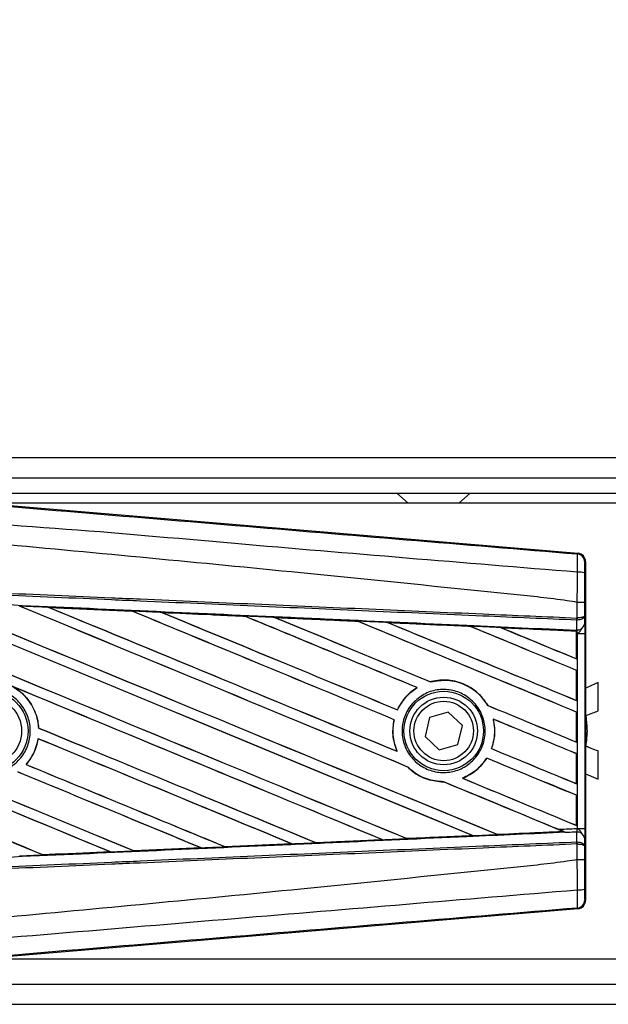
# Model space of a CAD drawing. Header units: millimetres. Extents: x 0 to 420, y 0 to 297.
# Tile 13 of 36: x 59.89 to 63.8, y 222.31 to 228.85. Entities that reach past the tile are written whole.
import ezdxf

# ---------------------------------------------------------------- set-up
doc = ezdxf.new("R2010")
doc.units = ezdxf.units.MM
doc.layers.add('QUOTE', color=174, linetype='Continuous')
doc.styles.add('SLDTEXTSTYLE3', font='TXT', dxfattribs={"width": 0.75})
doc.dimstyles.new('SLDDIMSTYLE0', dxfattribs={"dimtxt": 3, "dimasz": 3, "dimexe": 0, "dimexo": 0.0625, "dimgap": 0.75, "dimtad": 1, "dimlfac": 14.865651, "dimrnd": 1e-09, "dimzin": 12, "dimdsep": 46, "dimtxsty": 'SLDTEXTSTYLE3', "dimsah": 1, "dimcen": 0.09, "dimadec": 0, "dimazin": 3, "dimtfac": 1, "dimtdec": 3, "dimtofl": 0, "dimtmove": 0, "dimatfit": 3, "dimfxl": 0, "dimfrac": 2, "dimtolj": 1, "dimtzin": 12, "dimarcsym": 0})

# ---------------------------------------------------------------- blocks, each defined once
blk = doc.blocks.new('_D')
at = {"layer": 'QUOTE'}
for p, q in [((57.5953, 226.1254), (57.5953, 233.4751)), ((222.4047, 226.1254), (222.4047, 233.4751)), ((222.4047, 231.4751), (57.5953, 231.4751))]:
    blk.add_line(p, q, dxfattribs=at)
for points in [[(57.5953, 231.4751), (60.5953, 230.9751), (60.5953, 231.9751)], [(222.4047, 231.4751), (219.4047, 231.9751), (219.4047, 230.9751)]]:
    blk.add_solid(points, dxfattribs=at)
at = {"layer": 'QUOTE', "insert": (135.5667, 235.3423), "char_height": 3, "attachment_point": 1, "style": 'SLDTEXTSTYLE3'}
blk.add_mtext('2450', dxfattribs=at)

msp = doc.modelspace()

# ---------------------------------------------------------------- linework, layer by layer
at = {"color": 7, "linetype": 'Continuous', "lineweight": 25}
for p, q in [((222.40473, 225.94164), (57.59527, 225.94164)), ((59.44517, 225.80711), (139.66365, 225.80711)), ((59.54607, 225.7062), (139.66365, 225.7062)), ((62.39754, 225.7062), (62.47228, 225.63893)), ((62.80863, 225.63893), (62.88337, 225.7062)), ((59.60976, 225.64292), (63.59991, 225.30647)), ((64.99487, 225.63893), (59.65703, 225.63893)), ((63.59465, 225.30164), (63.59991, 225.30647)), ((63.6492, 225.25285), (63.64394, 225.24802)), ((63.6492, 225.25285), (63.6492, 222.9979)), ((63.5948, 224.97997), (63.59485, 224.97997)), ((63.5948, 224.87629), (63.5948, 224.97997)), ((63.64316, 224.97984), (63.64316, 224.8902)), ((60.08666, 224.94673), (60.63915, 224.92221)), ((60.08692, 224.94664), (60.08666, 224.94673)), ((60.08692, 224.94664), (60.08927, 224.94597)), ((60.63915, 224.92221), (60.63946, 224.92206)), ((60.64015, 224.92148), (60.63946, 224.92206)), ((60.83623, 224.91329), (60.83575, 224.91347)), ((60.83623, 224.91329), (60.83852, 224.91264)), ((61.38708, 224.88867), (60.83623, 224.91329)), ((63.64316, 224.8902), (63.64364, 224.83535)), ((61.3865, 224.88893), (61.38708, 224.88867)), ((61.38775, 224.8881), (61.38708, 224.88867)), ((61.58625, 224.87974), (61.58541, 224.88006)), ((61.58625, 224.87974), (61.58849, 224.8791)), ((62.13556, 224.85453), (62.13491, 224.85508)), ((62.33701, 224.84598), (62.33918, 224.84536)), ((63.59146, 224.86198), (63.59486, 224.86205)), ((63.59203, 224.7972), (63.59146, 224.86198)), ((63.59268, 224.87628), (63.5948, 224.87629)), ((62.88359, 224.82079), (62.88296, 224.82132)), ((63.08851, 224.81201), (63.09059, 224.81142)), ((63.58905, 224.78929), (63.08851, 224.81201)), ((63.58881, 224.78882), (63.58905, 224.78929)), ((63.58881, 224.78882), (63.58881, 224.60551)), ((63.58911, 224.79036), (63.58905, 224.78929)), ((63.58911, 224.7734), (63.58911, 224.79036)), ((63.58911, 224.60507), (63.58911, 224.7734)), ((63.59552, 224.77312), (63.58911, 224.7734)), ((63.58917, 224.79521), (63.58919, 224.79733)), ((63.58919, 224.79733), (63.59203, 224.7972)), ((63.59552, 223.47763), (63.59552, 224.77312)), ((63.59552, 224.77312), (63.64387, 224.77312)), ((63.64387, 224.77312), (63.64387, 223.47763)), ((63.58881, 224.60551), (63.58911, 224.60507)), ((63.58911, 224.52823), (63.58881, 224.52804)), ((63.58881, 224.52804), (63.58881, 224.32882)), ((63.58911, 224.32838), (63.58911, 224.52823)), ((62.62131, 224.45172), (62.62088, 224.45221)), ((63.7329, 224.25888), (63.7329, 224.44668)), ((62.5312, 224.41367), (62.53218, 224.41358)), ((63.58881, 224.32882), (63.58911, 224.32838)), ((62.40119, 224.26604), (62.40076, 224.26653)), ((62.73789, 224.25127), (62.61378, 224.21445)), ((62.83183, 224.1622), (62.73789, 224.25127)), ((63.00089, 224.29513), (63.00023, 224.29508)), ((63.58911, 224.25155), (63.58881, 224.25135)), ((63.58881, 224.25135), (63.58881, 224.05214)), ((63.58911, 224.0517), (63.58911, 224.25155)), ((62.37834, 224.20042), (62.37895, 224.20049)), ((62.61378, 224.21445), (62.58362, 224.08855)), ((63.03664, 224.20421), (63.0374, 224.20358)), ((60.01882, 224.14507), (60.01823, 224.145)), ((62.80167, 224.03631), (62.83183, 224.1622)), ((60.01492, 224.0743), (60.01544, 224.07377)), ((62.58362, 224.08855), (62.67756, 223.99949)), ((63.58881, 224.05214), (63.58911, 224.0517)), ((62.39864, 223.99041), (62.39769, 223.99112)), ((62.67756, 223.99949), (62.80167, 224.03631)), ((63.02563, 224.00822), (63.02498, 224.00817)), ((63.58911, 223.97486), (63.58881, 223.97467)), ((63.58881, 223.97467), (63.58881, 223.77546)), ((63.58911, 223.77501), (63.58911, 223.97486)), ((63.7329, 223.80473), (63.7329, 223.99253)), ((62.99393, 223.94526), (62.99432, 223.94477)), ((59.93587, 223.90272), (59.93509, 223.90272)), ((62.46907, 223.88609), (62.46995, 223.88604)), ((62.70701, 223.78766), (62.70766, 223.78707)), ((62.8333, 223.81103), (62.83213, 223.8112)), ((63.58881, 223.77546), (63.58911, 223.77501)), ((63.58911, 223.69818), (63.58881, 223.69798)), ((63.58881, 223.69798), (63.58881, 223.49877)), ((63.58911, 223.49833), (63.58911, 223.69818)), ((63.06637, 223.43774), (63.50221, 223.45752)), ((63.50058, 223.45793), (63.50221, 223.45752)), ((63.51972, 223.4504), (63.51537, 223.45218)), ((63.58881, 223.49877), (63.58911, 223.49833)), ((63.59146, 223.38877), (63.59203, 223.45355)), ((63.59552, 223.47763), (63.64387, 223.47763)), ((62.30123, 223.40269), (61.86027, 223.38297)), ((62.29838, 223.40355), (62.30012, 223.40311)), ((62.46303, 223.41046), (62.46252, 223.41095)), ((62.89966, 223.43069), (62.90135, 223.43027)), ((63.06637, 223.43774), (63.06587, 223.43821)), ((63.59146, 223.38877), (63.59486, 223.3887)), ((63.64364, 223.4154), (63.64316, 223.36055)), ((60.04855, 223.30241), (60.49416, 223.32222)), ((60.49229, 223.32269), (60.49416, 223.32222)), ((60.49416, 223.32222), (60.49445, 223.32211)), ((60.65234, 223.32926), (60.65179, 223.32979)), ((60.65234, 223.32926), (61.09652, 223.34909)), ((60.65259, 223.32914), (60.65234, 223.32926)), ((61.09699, 223.34891), (60.65259, 223.32914)), ((61.09469, 223.34955), (61.09652, 223.34909)), ((61.09652, 223.34909), (61.09699, 223.34891)), ((61.25602, 223.35622), (61.25548, 223.35674)), ((61.25644, 223.35602), (61.25602, 223.35622)), ((61.69924, 223.37578), (61.25644, 223.35602)), ((61.69672, 223.3765), (61.69851, 223.37605)), ((61.69851, 223.37605), (61.69924, 223.37578)), ((61.85958, 223.38328), (61.85905, 223.38379)), ((61.86027, 223.38297), (61.85958, 223.38328)), ((63.5948, 223.37446), (63.59268, 223.37447)), ((63.5948, 223.27078), (63.5948, 223.37446)), ((63.64316, 223.36055), (63.64316, 223.27091)), ((60.04855, 223.30241), (60.04799, 223.30295)), ((60.0487, 223.30234), (60.04855, 223.30241)), ((63.59485, 223.27079), (63.5948, 223.27078)), ((63.64394, 223.00273), (63.6492, 222.9979)), ((63.59991, 222.94428), (59.60976, 222.60783)), ((63.59991, 222.94428), (63.59465, 222.94911)), ((59.65703, 222.61182), (64.99487, 222.61182)), ((59.44517, 222.44365), (134.01304, 222.44365)), ((57.59527, 222.30911), (134.01304, 222.30911))]:
    msp.add_line(p, q, dxfattribs=at)
for centre, radius in [((59.68061, 224.12538), 0.2675), ((62.70772, 224.12538), 0.26407), ((59.68061, 224.12538), 0.22424), ((62.70772, 224.12538), 0.22424), ((62.70772, 224.12538), 0.19733)]:
    msp.add_circle(centre, radius, dxfattribs=at)
for centre, radius, start, end in [((63.59012, 225.24801), 0.05382, 0.004605, 85.17567), ((63.60601, 225.05619), 0.12511, 72.682423, 94.906811), ((63.4425, 224.88191), 0.15028, 352.381461, 357.856759), ((63.59686, 224.84466), 0.0477, 264.186936, 348.746154), ((63.44591, 224.86863), 0.14909, 357.472223, 2.944029), ((63.59686, 223.4061), 0.0477, 11.253846, 95.813064), ((63.4425, 223.36885), 0.15028, 2.143241, 7.618539), ((63.44591, 223.38212), 0.14909, 357.055971, 2.527777), ((63.60601, 223.19456), 0.12511, 265.093189, 287.317577), ((63.59012, 223.00274), 0.05382, 274.82433, 359.995395)]:
    msp.add_arc(centre, radius, start, end, dxfattribs=at)
for centre, major_axis, ratio, start_param, end_param in [((63.59538, 225.25285), (0.03962, 0.03642), 0.9999298, 5.5398822, 7.0264884), ((57.73578, 225.91174), (57.70314, -23.90324), 0.0080625, 4.73054, 4.7977625), ((57.73578, 225.91174), (57.6695, -23.88931), 0.0080625, 4.7305916, 4.797783), ((57.73578, 225.02709), (57.70314, -23.90324), 0.0080625, 1.4844685, 1.5497155), ((57.73578, 225.02709), (57.6695, -23.88931), 0.0080625, 1.4844738, 1.5496877), ((57.73578, 226.18842), (57.70314, -23.90324), 0.0080625, 4.7435023, 4.8082676), ((57.73578, 226.18842), (57.6695, -23.88931), 0.0080625, 4.7435622, 4.8082852), ((57.73578, 225.30377), (57.70314, -23.90324), 0.0080625, 1.4920007, 1.5367618), ((57.73578, 225.30377), (57.6695, -23.88931), 0.0080625, 1.491968, 1.5367252), ((57.73578, 226.46511), (57.70314, -23.90324), 0.0080625, 4.7564808, 4.7966243), ((57.73578, 226.46511), (57.6695, -23.88931), 0.0080625, 4.7565498, 4.7966551), ((57.73578, 224.04198), (57.66981, -2.51869), 0.0174384, 1.5211746, 1.5307369), ((57.73578, 225.58046), (57.70314, -23.90324), 0.0080625, 1.4935829, 1.5237995), ((57.73578, 225.58046), (57.6695, -23.88931), 0.0080625, 1.4935466, 1.5237528), ((57.73578, 226.74179), (57.70314, -23.90324), 0.0080625, 4.7694771, 4.7966686), ((57.73578, 226.74179), (57.6695, -23.88931), 0.0080625, 4.7695567, 4.7967086), ((57.73578, 224.04198), (57.66981, -2.51869), 0.0174384, 1.50819, 1.5177301), ((57.73578, 225.85714), (57.70314, -23.90324), 0.0080625, 1.4909186, 1.510827), ((57.73578, 225.85714), (57.6695, -23.88931), 0.0080625, 1.490887, 1.5107682), ((57.73578, 227.01848), (57.70314, -23.90324), 0.0080625, 4.7824925, 4.8004965), ((57.73578, 227.01848), (57.6695, -23.88931), 0.0080625, 4.7825851, 4.8005386), ((57.73578, 224.04198), (57.66981, -2.51869), 0.0174384, 1.495191, 1.5047017), ((57.73578, 226.13383), (57.70314, -23.90324), 0.0080625, 1.4725233, 1.4978432), ((57.73578, 226.13383), (57.6695, -23.88931), 0.0080625, 1.472469, 1.4977693), ((57.73578, 227.29516), (57.70314, -23.90324), 0.0080625, 4.7955283, 4.8173417), ((57.73578, 227.29516), (57.6695, -23.88931), 0.0080625, 4.7956373, 4.817396), ((57.73578, 224.04198), (57.66981, -2.51869), 0.0174384, 1.4821755, 1.4916495), ((57.73578, 226.41051), (57.70314, -23.90324), 0.0080625, 1.4725233, 1.4848473), ((57.73578, 226.41051), (57.6695, -23.88931), 0.0080625, 1.472469, 1.4847537), ((57.73578, 227.57184), (57.70314, -23.90324), 0.0080625, 4.8085854, 4.8173417), ((57.73578, 227.57184), (57.6695, -23.88931), 0.0080625, 4.8087157, 4.817396), ((57.73578, 224.04198), (57.66981, -2.51869), 0.0174384, 1.4698908, 1.478571), ((57.73578, 225.08169), (57.6695, -23.88931), 0.0080625, 4.7157288, 4.7663143), ((57.73578, 225.08169), (57.70314, -23.90324), 0.0080625, 4.7157288, 4.7662988), ((57.73578, 224.75041), (57.70314, -23.90324), 0.0080625, 1.4949342, 1.5376601), ((57.73578, 224.75041), (57.6695, -23.88931), 0.0080625, 1.4949375, 1.5375119), ((57.73578, 223.92035), (57.70314, -23.90324), 0.0080625, 1.5263102, 1.5671512), ((57.73578, 223.92035), (57.6695, -23.88931), 0.0080625, 1.5263198, 1.5671374), ((57.73578, 227.01848), (57.70314, -23.90324), 0.0080625, 4.8070888, 4.8173417), ((57.73578, 227.01848), (57.6695, -23.88931), 0.0080625, 4.8071536, 4.817396), ((57.73578, 225.85714), (57.70314, -23.90324), 0.0080625, 1.4725233, 1.4821426), ((57.73578, 225.85714), (57.6695, -23.88931), 0.0080625, 1.472469, 1.4820756), ((57.73578, 225.63506), (57.70314, -23.90324), 0.0080625, 4.7552941, 4.7872672), ((57.73578, 225.63506), (57.6695, -23.88931), 0.0080625, 4.7553273, 4.7872878), ((57.73578, 224.805), (57.70314, -23.90324), 0.0080625, 4.7227138, 4.7558224), ((57.73578, 224.805), (57.6695, -23.88931), 0.0080625, 4.7227276, 4.7558335), ((57.73578, 224.47372), (57.70314, -23.90324), 0.0080625, 1.5053953, 1.5346283), ((57.73578, 224.47372), (57.6695, -23.88931), 0.0080625, 1.505399, 1.5345964), ((57.73578, 226.74179), (57.70314, -23.90324), 0.0080625, 4.8075194, 4.8173417), ((57.73578, 226.74179), (57.6695, -23.88931), 0.0080625, 4.8075844, 4.817396), ((57.73578, 225.58046), (57.70314, -23.90324), 0.0080625, 1.4725233, 1.482886), ((57.73578, 225.58046), (57.6695, -23.88931), 0.0080625, 1.472469, 1.4828257), ((57.73578, 224.19704), (57.70314, -23.90324), 0.0080625, 1.5158534, 1.5369497), ((57.73578, 224.19704), (57.6695, -23.88931), 0.0080625, 1.5158593, 1.5369218), ((57.73578, 225.35837), (57.70314, -23.90324), 0.0080625, 4.7538521, 4.7767798), ((57.73578, 225.35837), (57.6695, -23.88931), 0.0080625, 4.7538879, 4.7767986), ((57.73578, 225.30377), (57.70314, -23.90324), 0.0080625, 1.4746438, 1.4878779), ((57.73578, 225.30377), (57.6695, -23.88931), 0.0080625, 1.4740067, 1.4878161), ((57.73578, 226.46511), (57.70314, -23.90324), 0.0080625, 4.8041637, 4.8173417), ((57.73578, 226.46511), (57.6695, -23.88931), 0.0080625, 4.8042359, 4.817396), ((57.73578, 224.20877), (57.66981, 2.51869), 0.0174384, 4.8041838, 4.8117568), ((57.73578, 225.30377), (57.70314, -23.90324), 0.0080625, 1.4739962, 1.4746438), ((57.73578, 224.20877), (57.66981, 2.51869), 0.0174384, 4.7831864, 4.790826), ((57.73578, 224.20877), (57.66981, 2.51869), 0.0174384, 4.7936815, 4.8012897), ((57.73578, 224.20877), (57.66981, 2.51869), 0.0174384, 4.7517321, 4.7594438), ((57.73578, 224.20877), (57.66981, 2.51869), 0.0174384, 4.7622128, 4.7699042), ((57.73578, 224.20877), (57.66981, 2.51869), 0.0174384, 4.7726972, 4.7803646), ((63.59538, 222.99791), (0.03962, -0.03642), 0.9999298, 5.5398822, 7.0264884)]:
    msp.add_ellipse(centre, major_axis=major_axis, ratio=ratio, start_param=start_param, end_param=end_param, dxfattribs=at)
for points, knots in [([(57.74679, 225.79211), (58.14437, 225.75861), (58.93953, 225.69161), (60.1319, 225.59141), (61.68513, 225.46113), (62.83798, 225.36484), (63.59465, 225.30164)], [0, 0, 0, 0, 0.2036202, 0.4072406, 0.6109477, 1, 1, 1, 1]), ([(63.59531, 225.18084), (62.83779, 225.24275), (61.68324, 225.33711), (60.1275, 225.47754), (58.9319, 225.5466), (58.13609, 225.69231), (57.73675, 225.67221), (57.73675, 225.67221)], [0, 0, 0, 0, 0.3887669, 0.5925279, 0.7962893, 0.9999993, 1, 1, 1, 1]), ([(63.5948, 224.97997), (63.57221, 224.9836), (63.43275, 225.00599), (62.82086, 225.06828), (61.56367, 225.19809), (59.74983, 225.36893), (58.4074, 225.49309), (57.73578, 225.55521)], [0, 0, 0, 0, 0.0117013, 0.0722088, 0.3141935, 0.6568871, 1, 1, 1, 1]), ([(63.59531, 225.18084), (63.59569, 225.19563), (63.59646, 225.22521), (63.59675, 225.26274), (63.59636, 225.28958), (63.59551, 225.30041), (63.59483, 225.30138), (63.59465, 225.30164)], [0, 0, 0, 0, 0.2296881, 0.4595969, 0.6887793, 0.9180889, 1, 1, 1, 1]), ([(63.64394, 225.24802), (63.64391, 225.24788), (63.64381, 225.24734), (63.64363, 225.2409), (63.64343, 225.22483), (63.64329, 225.20229), (63.64326, 225.18452), (63.64325, 225.17563)], [0, 0, 0, 0, 0.0821077, 0.3116546, 0.5407071, 0.7703697, 1, 1, 1, 1]), ([(63.59485, 224.97997), (63.59488, 224.99766), (63.59502, 225.06473), (63.59518, 225.13161), (63.59531, 225.18084)], [0, 0, 0, 0, 0.2638842, 1, 1, 1, 1]), ([(63.64325, 225.17563), (63.64321, 225.12762), (63.64317, 225.06243), (63.64316, 224.99706), (63.64316, 224.97984)], [0, 0, 0, 0, 0.7365741, 1, 1, 1, 1]), ([(63.59146, 224.86198), (63.38366, 224.87104), (62.92376, 224.8911), (62.21057, 224.92221), (61.45206, 224.95529), (60.88258, 224.98013), (60.31306, 225.00497), (59.74355, 225.02981), (58.82112, 225.07004), (58.15166, 225.09924), (57.73552, 225.11739)], [0, 0, 0, 0, 0.1067875, 0.2363437, 0.3660007, 0.4956801, 0.5280685, 0.6576247, 0.7871808, 1, 1, 1, 1]), ([(57.73614, 225.13166), (58.15232, 225.11352), (58.82186, 225.08432), (59.74438, 225.04409), (60.31395, 225.01926), (60.88352, 224.99442), (61.45307, 224.96958), (62.21165, 224.93651), (62.92491, 224.9054), (63.38486, 224.88535), (63.59268, 224.87628)], [0, 0, 0, 0, 0.2128192, 0.3423754, 0.4719316, 0.50432, 0.6339994, 0.7636564, 0.8932125, 1, 1, 1, 1]), ([(57.73285, 225.05617), (57.80729, 225.05292), (58.17949, 225.03666), (58.84943, 225.00727), (59.74241, 224.96786), (60.63487, 224.92822), (61.37799, 224.89502), (62.12048, 224.86168), (62.80833, 224.83067), (63.34689, 224.80621), (63.58917, 224.79521)], [0, 0, 0, 0, 0.0380636, 0.1903223, 0.342581, 0.4948397, 0.6470984, 0.723226, 0.8754847, 1, 1, 1, 1]), ([(60.08666, 224.94673), (60.0766, 224.94718), (60.02631, 224.94941), (59.96139, 224.95228), (59.90652, 224.95471), (59.8919, 224.95536)], [0, 0, 0, 0, 0.1549567, 0.7747838, 1, 1, 1, 1]), ([(63.64316, 224.97984), (63.64308, 224.97985), (63.64276, 224.97987), (63.63861, 224.9799), (63.62781, 224.97993), (63.61272, 224.97996), (63.60081, 224.97996), (63.59485, 224.97997)], [0, 0, 0, 0, 0.0716067, 0.3068114, 0.5378745, 0.7689372, 1, 1, 1, 1]), ([(60.63946, 224.92206), (60.63757, 224.92215), (60.45343, 224.93035), (60.26923, 224.93854), (60.08692, 224.94664)], [0, 0, 0, 0, 0.0102907, 1, 1, 1, 1]), ([(60.83575, 224.91347), (60.82569, 224.91392), (60.77541, 224.91615), (60.70988, 224.91907), (60.6544, 224.92153), (60.63915, 224.92221)], [0, 0, 0, 0, 0.1534731, 0.767366, 1, 1, 1, 1]), ([(60.83575, 224.91347), (60.94451, 224.90863), (61.0957, 224.9019), (61.27927, 224.89372), (61.35408, 224.89038), (61.3865, 224.88893)], [0, 0, 0, 0, 0.5923667, 0.823393, 1, 1, 1, 1]), ([(63.64316, 224.8902), (63.64316, 224.89017), (63.64313, 224.88938), (63.64225, 224.88703), (63.63724, 224.88338), (63.62625, 224.87979), (63.61178, 224.8772), (63.60049, 224.87659), (63.5948, 224.87629)], [0, 0, 0, 0, 0.0053156, 0.1176999, 0.3508535, 0.5700679, 0.7835799, 1, 1, 1, 1]), ([(63.64316, 224.8902), (63.64316, 224.89013), (63.64313, 224.88854), (63.64226, 224.88379), (63.63726, 224.8764), (63.62629, 224.86915), (63.61183, 224.8639), (63.60054, 224.86267), (63.59486, 224.86205)], [0, 0, 0, 0, 0.0053156, 0.1176999, 0.3508535, 0.5700679, 0.7835799, 1, 1, 1, 1]), ([(61.58541, 224.88006), (61.57536, 224.88051), (61.5251, 224.88275), (61.45879, 224.88571), (61.40254, 224.88822), (61.3865, 224.88893)], [0, 0, 0, 0, 0.1516201, 0.7581009, 1, 1, 1, 1]), ([(61.58541, 224.88006), (61.62389, 224.87834), (61.71169, 224.87442), (61.85076, 224.86821), (61.99511, 224.86176), (62.09012, 224.85751), (62.13387, 224.85555)], [0, 0, 0, 0, 0.2103832, 0.4801439, 0.7606264, 1, 1, 1, 1]), ([(62.13491, 224.85508), (62.08016, 224.85755), (61.89733, 224.86578), (61.7144, 224.87399), (61.58625, 224.87974)], [0, 0, 0, 0, 0.2994906, 1, 1, 1, 1]), ([(62.3356, 224.84653), (62.32555, 224.84698), (62.27532, 224.84922), (62.20808, 224.85223), (62.15088, 224.85479), (62.13387, 224.85555)], [0, 0, 0, 0, 0.1494253, 0.747127, 1, 1, 1, 1]), ([(62.13387, 224.85555), (62.13425, 224.85539), (62.1348, 224.85515), (62.13489, 224.8551), (62.13491, 224.85508)], [0, 0, 0, 0, 0.6976298, 1, 1, 1, 1]), ([(62.3356, 224.84653), (62.39128, 224.84403), (62.50728, 224.83884), (62.68622, 224.83083), (62.81239, 224.82518), (62.87827, 224.82222), (62.88121, 224.82209)], [0, 0, 0, 0, 0.3060679, 0.6376123, 0.9838287, 1, 1, 1, 1]), ([(62.33701, 224.84598), (62.33683, 224.84604), (62.33656, 224.84614), (62.33583, 224.84643), (62.3356, 224.84653)], [0, 0, 0, 0, 0.6753525, 1, 1, 1, 1]), ([(62.88296, 224.82132), (62.87551, 224.82166), (62.6936, 224.82989), (62.51158, 224.8381), (62.33701, 224.84598)], [0, 0, 0, 0, 0.040966, 1, 1, 1, 1]), ([(63.64364, 224.83535), (63.64371, 224.82634), (63.64382, 224.80955), (63.64387, 224.78631), (63.64387, 224.77479), (63.64387, 224.77312)], [0, 0, 0, 0, 0.4975078, 0.9271867, 1, 1, 1, 1]), ([(63.08623, 224.8129), (63.07619, 224.81335), (63.02599, 224.8156), (62.95766, 224.81867), (62.89935, 224.82128), (62.88121, 224.82209)], [0, 0, 0, 0, 0.1469211, 0.7346058, 1, 1, 1, 1]), ([(62.88121, 224.82209), (62.88174, 224.82186), (62.88267, 224.82147), (62.88287, 224.82136), (62.88296, 224.82132)], [0, 0, 0, 0, 0.5692261, 1, 1, 1, 1]), ([(63.08623, 224.8129), (63.14968, 224.81006), (63.28548, 224.80397), (63.45309, 224.79646), (63.55724, 224.79179), (63.58911, 224.79036)], [0, 0, 0, 0, 0.37841711, 0.80985914, 1, 1, 1, 1]), ([(63.08851, 224.81201), (63.08829, 224.81209), (63.08788, 224.81224), (63.08674, 224.8127), (63.08623, 224.8129)], [0, 0, 0, 0, 0.55480922, 1, 1, 1, 1]), ([(63.58911, 224.7734), (63.58911, 224.77782), (63.58912, 224.78602), (63.58916, 224.79367), (63.58919, 224.79685), (63.58919, 224.79733)], [0, 0, 0, 0, 0.49797232, 0.9247743, 1, 1, 1, 1]), ([(63.58917, 224.79521), (63.58916, 224.79379), (63.58914, 224.79177), (63.58911, 224.79068), (63.58911, 224.79036)], [0, 0, 0, 0, 0.7081808, 1, 1, 1, 1]), ([(63.59552, 224.77312), (63.59547, 224.77377), (63.59515, 224.77824), (63.59417, 224.78728), (63.59278, 224.79372), (63.59203, 224.7972)], [0, 0, 0, 0, 0.0718682, 0.4987863, 1, 1, 1, 1]), ([(63.59552, 224.77312), (63.59562, 224.7732), (63.5996, 224.77638), (63.60952, 224.78439), (63.61804, 224.79371), (63.6232, 224.79937)], [0, 0, 0, 0, 0.0099417, 0.4001815, 1, 1, 1, 1]), ([(63.00089, 224.29513), (62.98297, 224.32093), (62.94334, 224.37798), (62.85173, 224.4385), (62.74048, 224.46873), (62.66114, 224.46275), (62.62263, 224.45267), (62.62088, 224.45221)], [0, 0, 0, 0, 0.2124905, 0.4699569, 0.7284596, 0.9876644, 1, 1, 1, 1]), ([(62.62131, 224.45172), (62.65899, 224.4579), (62.73449, 224.47028), (62.84693, 224.43967), (62.94063, 224.38015), (62.98142, 224.32193), (63.00023, 224.29508)], [0, 0, 0, 0, 0.2586156, 0.5182547, 0.7778659, 1, 1, 1, 1]), ([(63.7329, 224.44668), (63.70704, 224.4356), (63.67911, 224.42363), (63.65125, 224.41153), (63.6492, 224.41063)], [0, 0, 0, 0, 0.92629845, 1, 1, 1, 1]), ([(59.48167, 224.32617), (59.50645, 224.34631), (59.55602, 224.38658), (59.6504, 224.41146), (59.74656, 224.4057), (59.83572, 224.36788), (59.90724, 224.3028), (59.9532, 224.21769), (59.96837, 224.12221), (59.9511, 224.02712), (59.90336, 223.94312), (59.83051, 223.87962), (59.74072, 223.8438), (59.64409, 223.83972), (59.55155, 223.86787), (59.47355, 223.92509), (59.41893, 224.00487), (59.39373, 224.09831), (59.40115, 224.19442), (59.43419, 224.27289), (59.46848, 224.31137), (59.48167, 224.32617)], [0, 0, 0, 0, 0.05370085, 0.107401, 0.16111805, 0.214849, 0.26857504, 0.32227575, 0.37594176, 0.42958299, 0.48322434, 0.53689062, 0.59059154, 0.64431766, 0.69804855, 0.75176548, 0.80545946, 0.8591318, 0.91279031, 0.96644543, 1, 1, 1, 1]), ([(59.84011, 224.42346), (59.85984, 224.41132), (59.9119, 224.37928), (59.97632, 224.30137), (60.01119, 224.21449), (60.01662, 224.16089), (60.01823, 224.145)], [0, 0, 0, 0, 0.2012869, 0.5312186, 0.8609815, 1, 1, 1, 1]), ([(60.01882, 224.14507), (60.01826, 224.15216), (60.01476, 224.19701), (59.98991, 224.27771), (59.92808, 224.36598), (59.87194, 224.40365), (59.84742, 224.42011)], [0, 0, 0, 0, 0.0633447, 0.4007335, 0.7381907, 1, 1, 1, 1]), ([(62.5312, 224.41367), (62.52802, 224.41167), (62.50456, 224.39692), (62.4538, 224.35479), (62.41725, 224.30223), (62.40108, 224.26722), (62.40076, 224.26653)], [0, 0, 0, 0, 0.0566586, 0.4186058, 0.988574, 1, 1, 1, 1]), ([(62.40119, 224.26604), (62.41994, 224.29912), (62.45327, 224.3579), (62.50818, 224.39665), (62.53218, 224.41358)], [0, 0, 0, 0, 0.56283687, 1, 1, 1, 1]), ([(62.5108, 224.31909), (62.5348, 224.33908), (62.58282, 224.37906), (62.67481, 224.40443), (62.76895, 224.39985), (62.85665, 224.36371), (62.92729, 224.30062), (62.97293, 224.21775), (62.9885, 224.12467), (62.97248, 224.03188), (62.92681, 223.94965), (62.85652, 223.88703), (62.76931, 223.85106), (62.67487, 223.84599), (62.58395, 223.8726), (62.50702, 223.92792), (62.4529, 224.00552), (62.42754, 224.09658), (62.43397, 224.19035), (62.46538, 224.26692), (62.49821, 224.30464), (62.5108, 224.31909)], [0, 0, 0, 0, 0.053804, 0.1076031, 0.1615183, 0.2155014, 0.269422, 0.323168, 0.3767051, 0.4301008, 0.4834934, 0.5370217, 0.5907565, 0.6446694, 0.6986525, 0.7525749, 0.8063418, 0.8599294, 0.9133852, 0.9668046, 1, 1, 1, 1]), ([(63.65265, 224.22729), (63.66738, 224.23352), (63.69387, 224.24473), (63.7209, 224.25453), (63.7329, 224.25888)], [0, 0, 0, 0, 0.5562157, 1, 1, 1, 1]), ([(62.37834, 224.20042), (62.37578, 224.18674), (62.36628, 224.13593), (62.37106, 224.06283), (62.39095, 224.00926), (62.39769, 223.99112)], [0, 0, 0, 0, 0.1960692, 0.727723, 1, 1, 1, 1]), ([(62.39864, 223.99041), (62.38658, 224.02609), (62.36341, 224.09466), (62.37392, 224.16618), (62.37895, 224.20049)], [0, 0, 0, 0, 0.520389, 1, 1, 1, 1]), ([(63.03664, 224.20421), (63.04229, 224.16693), (63.05235, 224.10049), (63.03333, 224.03633), (63.02498, 224.00817)], [0, 0, 0, 0, 0.5610233, 1, 1, 1, 1]), ([(63.02563, 224.00822), (63.03071, 224.02419), (63.04724, 224.07617), (63.04951, 224.14415), (63.03968, 224.19236), (63.0374, 224.20358)], [0, 0, 0, 0, 0.2539841, 0.8264322, 1, 1, 1, 1]), ([(63.65265, 224.02326), (63.6574, 224.06163), (63.66583, 224.12973), (63.65666, 224.19764), (63.65265, 224.22729)], [0, 0, 0, 0, 0.5634077, 1, 1, 1, 1]), ([(60.01492, 224.0743), (60.00596, 224.0373), (59.99073, 223.97445), (59.95131, 223.92363), (59.93509, 223.90272)], [0, 0, 0, 0, 0.5886716, 1, 1, 1, 1]), ([(59.93587, 223.90272), (59.94735, 223.91727), (59.98232, 223.9616), (60.00644, 224.02246), (60.01421, 224.06678), (60.01544, 224.07377)], [0, 0, 0, 0, 0.2914904, 0.8881008, 1, 1, 1, 1]), ([(63.7329, 223.99253), (63.7178, 223.9981), (63.69093, 224.00802), (63.66431, 224.01862), (63.65265, 224.02326)], [0, 0, 0, 0, 0.5618486, 1, 1, 1, 1]), ([(62.99393, 223.94526), (62.97083, 223.91482), (62.92721, 223.85735), (62.86255, 223.82597), (62.83213, 223.8112)], [0, 0, 0, 0, 0.5295417, 1, 1, 1, 1]), ([(62.8333, 223.81103), (62.86509, 223.82672), (62.92933, 223.85843), (62.9725, 223.91579), (62.99432, 223.94477)], [0, 0, 0, 0, 0.4947316, 1, 1, 1, 1]), ([(62.46907, 223.88609), (62.47925, 223.87668), (62.5172, 223.84162), (62.59697, 223.79781), (62.67124, 223.7906), (62.70766, 223.78707)], [0, 0, 0, 0, 0.1573825, 0.5868292, 1, 1, 1, 1]), ([(62.70701, 223.78766), (62.66923, 223.79152), (62.59345, 223.79928), (62.51495, 223.84417), (62.47856, 223.87803), (62.46995, 223.88604)], [0, 0, 0, 0, 0.431457, 0.865462, 1, 1, 1, 1]), ([(63.6492, 223.84072), (63.65648, 223.83753), (63.6843, 223.82533), (63.71226, 223.81348), (63.7329, 223.80473)], [0, 0, 0, 0, 0.261919, 1, 1, 1, 1]), ([(63.51537, 223.45218), (63.29767, 223.4423), (62.78368, 223.41898), (62.12049, 223.38907), (61.37799, 223.35574), (60.63487, 223.32253), (59.74241, 223.28289), (58.84944, 223.24348), (58.17949, 223.21409), (57.80729, 223.19783), (57.73285, 223.19458)], [0, 0, 0, 0, 0.11330093, 0.26751, 0.34461273, 0.49882179, 0.65303083, 0.80723985, 0.96144886, 1, 1, 1, 1]), ([(63.50454, 223.4566), (63.45247, 223.45427), (63.30698, 223.44774), (63.16142, 223.44122), (63.06797, 223.43703)], [0, 0, 0, 0, 0.3579755, 1, 1, 1, 1]), ([(63.46736, 223.47204), (63.50268, 223.47358), (63.5454, 223.47544), (63.58811, 223.47731), (63.59552, 223.47763)], [0, 0, 0, 0, 0.82656383, 1, 1, 1, 1]), ([(63.51972, 223.4504), (63.50826, 223.45512), (63.49092, 223.46227), (63.47333, 223.46956), (63.46736, 223.47204)], [0, 0, 0, 0, 0.6608732, 1, 1, 1, 1]), ([(63.50221, 223.45752), (63.50238, 223.45745), (63.50273, 223.45733), (63.50395, 223.45684), (63.50454, 223.4566)], [0, 0, 0, 0, 0.5174533, 1, 1, 1, 1]), ([(63.50454, 223.4566), (63.50638, 223.45586), (63.50962, 223.45455), (63.51363, 223.4529), (63.51537, 223.45218)], [0, 0, 0, 0, 0.56705552, 1, 1, 1, 1]), ([(63.59203, 223.45355), (63.58646, 223.45331), (63.56236, 223.45225), (63.53826, 223.4512), (63.51972, 223.4504)], [0, 0, 0, 0, 0.231001, 1, 1, 1, 1]), ([(63.59203, 223.45355), (63.59215, 223.45404), (63.59293, 223.45723), (63.59422, 223.46429), (63.59515, 223.47248), (63.59547, 223.47692), (63.59552, 223.47763)], [0, 0, 0, 0, 0.0771068, 0.5053181, 0.9215233, 1, 1, 1, 1]), ([(63.6232, 223.45139), (63.61804, 223.45704), (63.60952, 223.46637), (63.5996, 223.47438), (63.59562, 223.47755), (63.59552, 223.47763)], [0, 0, 0, 0, 0.5998185, 0.9900583, 1, 1, 1, 1]), ([(63.64387, 223.47763), (63.64386, 223.46614), (63.64384, 223.44483), (63.64372, 223.42493), (63.64365, 223.41666), (63.64364, 223.4154)], [0, 0, 0, 0, 0.4977123, 0.9237782, 1, 1, 1, 1]), ([(57.73552, 223.13336), (58.15166, 223.15151), (58.82112, 223.18071), (59.74355, 223.22094), (60.31306, 223.24578), (60.88258, 223.27062), (61.45206, 223.29546), (62.21057, 223.32854), (62.92376, 223.35965), (63.38366, 223.37971), (63.59146, 223.38877)], [0, 0, 0, 0, 0.2128192, 0.3423754, 0.4719315, 0.5043199, 0.6339993, 0.7636563, 0.8932125, 1, 1, 1, 1]), ([(61.85958, 223.38328), (61.8966, 223.38495), (62.04349, 223.39155), (62.1903, 223.39816), (62.30012, 223.40311)], [0, 0, 0, 0, 0.25203707, 1, 1, 1, 1]), ([(62.30012, 223.40311), (62.30027, 223.40306), (62.30047, 223.40298), (62.30107, 223.40275), (62.30123, 223.40269)], [0, 0, 0, 0, 0.748666, 1, 1, 1, 1]), ([(62.30123, 223.40269), (62.31127, 223.40314), (62.36557, 223.40557), (62.41985, 223.408), (62.4641, 223.40998)], [0, 0, 0, 0, 0.18503, 1, 1, 1, 1]), ([(62.46303, 223.41046), (62.59558, 223.41644), (62.74171, 223.42304), (62.88777, 223.42965), (62.90135, 223.43027)], [0, 0, 0, 0, 0.90702251, 1, 1, 1, 1]), ([(62.4641, 223.40998), (62.4637, 223.41015), (62.46314, 223.4104), (62.46306, 223.41044), (62.46303, 223.41046)], [0, 0, 0, 0, 0.6973497, 1, 1, 1, 1]), ([(62.90298, 223.42964), (62.83728, 223.42669), (62.69102, 223.42014), (62.54469, 223.41359), (62.4641, 223.40998)], [0, 0, 0, 0, 0.4492129, 1, 1, 1, 1]), ([(62.90135, 223.43027), (62.90151, 223.43021), (62.90178, 223.43011), (62.90265, 223.42977), (62.90298, 223.42964)], [0, 0, 0, 0, 0.615701, 1, 1, 1, 1]), ([(62.90298, 223.42964), (62.91302, 223.43009), (62.96322, 223.43234), (63.01822, 223.4348), (63.06317, 223.43681), (63.06797, 223.43703)], [0, 0, 0, 0, 0.1825482, 0.9127414, 1, 1, 1, 1]), ([(63.06797, 223.43703), (63.06746, 223.43725), (63.06659, 223.43762), (63.06644, 223.4377), (63.06637, 223.43774)], [0, 0, 0, 0, 0.5769873, 1, 1, 1, 1]), ([(63.59486, 223.3887), (63.60054, 223.38808), (63.61183, 223.38685), (63.62629, 223.38161), (63.63726, 223.37435), (63.64226, 223.36696), (63.64313, 223.36221), (63.64316, 223.36062), (63.64316, 223.36055)], [0, 0, 0, 0, 0.2164201, 0.4299321, 0.6491465, 0.8823001, 0.9946844, 1, 1, 1, 1]), ([(63.59268, 223.37447), (63.38486, 223.36541), (62.92491, 223.34535), (62.21165, 223.31425), (61.45307, 223.28117), (60.88352, 223.25633), (60.31395, 223.2315), (59.74438, 223.20666), (58.82186, 223.16643), (58.15232, 223.13724), (57.73614, 223.11909)], [0, 0, 0, 0, 0.1067875, 0.2363437, 0.3660006, 0.49568, 0.5280684, 0.6576246, 0.7871807, 1, 1, 1, 1]), ([(60.49445, 223.32211), (60.37294, 223.31672), (60.22437, 223.31012), (60.07576, 223.30354), (60.0487, 223.30234)], [0, 0, 0, 0, 0.8178524, 1, 1, 1, 1]), ([(60.49445, 223.32211), (60.50451, 223.32256), (60.55723, 223.3249), (60.60994, 223.32724), (60.65259, 223.32914)], [0, 0, 0, 0, 0.1907829, 1, 1, 1, 1]), ([(61.09699, 223.34891), (61.10705, 223.34936), (61.15907, 223.35168), (61.21222, 223.35405), (61.25532, 223.35597), (61.25644, 223.35602)], [0, 0, 0, 0, 0.1891642, 0.97877353, 1, 1, 1, 1]), ([(61.25602, 223.35622), (61.34577, 223.36024), (61.49329, 223.36684), (61.64076, 223.37346), (61.69851, 223.37605)], [0, 0, 0, 0, 0.6083995, 1, 1, 1, 1]), ([(61.69924, 223.37578), (61.70929, 223.37622), (61.76297, 223.37862), (61.81664, 223.38102), (61.86027, 223.38297)], [0, 0, 0, 0, 0.1872412, 1, 1, 1, 1]), ([(63.5948, 223.37446), (63.60049, 223.37416), (63.61178, 223.37355), (63.62625, 223.37096), (63.63724, 223.36737), (63.64225, 223.36372), (63.64313, 223.36137), (63.64316, 223.36058), (63.64316, 223.36055)], [0, 0, 0, 0, 0.2164201, 0.4299321, 0.6491465, 0.8823001, 0.9946844, 1, 1, 1, 1]), ([(63.5948, 223.27078), (63.57221, 223.26715), (63.43275, 223.24477), (62.82086, 223.18247), (61.56367, 223.05266), (59.74983, 222.88183), (58.4074, 222.75766), (57.73578, 222.69555)], [0, 0, 0, 0, 0.0117013, 0.0722088, 0.3141935, 0.6568871, 1, 1, 1, 1]), ([(59.8916, 223.29538), (59.90165, 223.29583), (59.95402, 223.29814), (60.00639, 223.30046), (60.0487, 223.30234)], [0, 0, 0, 0, 0.1920833, 1, 1, 1, 1]), ([(63.59485, 223.27079), (63.60081, 223.27079), (63.61272, 223.27079), (63.62781, 223.27082), (63.63861, 223.27085), (63.64276, 223.27089), (63.64308, 223.2709), (63.64316, 223.27091)], [0, 0, 0, 0, 0.23106275, 0.46212549, 0.69318856, 0.92839331, 1, 1, 1, 1]), ([(63.59531, 223.06991), (63.59518, 223.11914), (63.59502, 223.18602), (63.59488, 223.25309), (63.59485, 223.27079)], [0, 0, 0, 0, 0.7361158, 1, 1, 1, 1]), ([(63.64316, 223.27091), (63.64316, 223.25369), (63.64317, 223.18832), (63.64321, 223.12314), (63.64325, 223.07512)], [0, 0, 0, 0, 0.2634259, 1, 1, 1, 1]), ([(57.73675, 222.57854), (57.73675, 222.57854), (58.13524, 222.61193), (58.9323, 222.67937), (60.1274, 222.77969), (61.68329, 222.91023), (62.83781, 223.00665), (63.59531, 223.06991)], [0, 0, 0, 0, 0.0000007, 0.2037107, 0.4074721, 0.6112331, 1, 1, 1, 1]), ([(63.59465, 222.94911), (63.59512, 222.95076), (63.59608, 222.95408), (63.5967, 222.97765), (63.59662, 223.01195), (63.596, 223.04511), (63.59545, 223.0649), (63.59531, 223.06991)], [0, 0, 0, 0, 0.23108965, 0.4626691, 0.69303153, 0.92227335, 1, 1, 1, 1]), ([(63.64325, 223.07512), (63.64325, 223.07211), (63.64327, 223.06022), (63.64334, 223.04029), (63.64349, 223.01971), (63.6437, 223.00561), (63.64386, 223.00369), (63.64394, 223.00273)], [0, 0, 0, 0, 0.077747, 0.3068364, 0.5369565, 0.7685092, 1, 1, 1, 1]), ([(63.59465, 222.94911), (62.83798, 222.88591), (61.6853, 222.78964), (60.13207, 222.65936), (58.9397, 222.55916), (58.14438, 222.49214), (57.7468, 222.45864)], [0, 0, 0, 0, 0.3890527, 0.5926729, 0.7963808, 1, 1, 1, 1])]:
    msp.add_open_spline(points, degree=3, knots=knots, dxfattribs=at)

# ---------------------------------------------------------------- dimensions: what is measured, and where the dimension line sits
at = {"layer": 'QUOTE'}
dim = msp.add_linear_dim(base=(57.59527, 231.47508), p1=(222.40473, 224.12538), p2=(57.59527, 224.12538), dimstyle='SLDDIMSTYLE0', dxfattribs=at)
dim.commit()
dim.dimension.update_dxf_attribs({"geometry": '_D', "text_midpoint": (140, 231.47508), "dimtype": 160})

doc.saveas('drawing.dxf')
